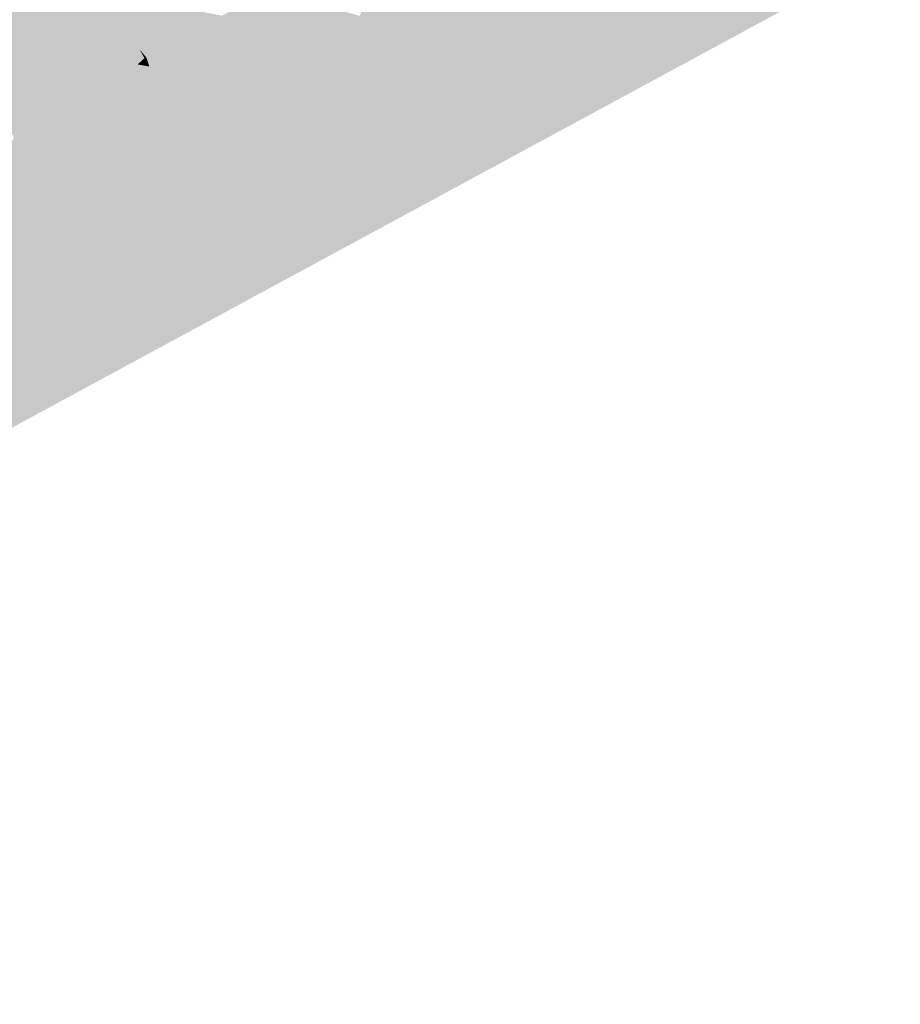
# Model space of a CAD drawing. Header units: metres. Extents: x 164696 to 183842, y 382615 to 387356.
# Tile 39 of 256: x 182557.14 to 182560.53, y 386553.02 to 386556.81. Entities that reach past the tile are written whole.
import ezdxf

# ---------------------------------------------------------------- set-up
doc = ezdxf.new("R2010")
doc.units = ezdxf.units.M
doc.layers.add('C3D-SURFACE_TINSURFACE', color=7, linetype='Continuous')

msp = doc.modelspace()

# ---------------------------------------------------------------- linework, layer by layer
at = {"layer": 'C3D-SURFACE_TINSURFACE', "color": 11, "linetype": 'Continuous', "lineweight": -3, "true_color": 0xff8585}
for points in [[(182568.1959, 386561.2424), (182559.7413, 386556.7447), (182557.4439, 386555.4194)], [(182563.3645, 386559.0485), (182559.7413, 386556.7447), (182568.1959, 386561.2424)], [(182563.3645, 386559.0485), (182558.1834, 386556.0544), (182557.5033, 386555.62)], [(182563.3645, 386559.0485), (182557.5033, 386555.62), (182559.7413, 386556.7447)], [(182563.3645, 386559.0485), (182561.7553, 386558.2118), (182558.1834, 386556.0544)], [(182561.7553, 386558.2118), (182557.9123, 386556.1332), (182556.8383, 386555.3269)], [(182561.7553, 386558.2118), (182556.8383, 386555.3269), (182558.1834, 386556.0544)], [(182561.7553, 386558.2118), (182559.2358, 386557.008), (182557.9123, 386556.1332)], [(182556.7685, 386557.2624), (182556.713, 386557.235), (182557.2008, 386556.3968)], [(182556.7685, 386557.2624), (182557.2008, 386556.3968), (182557.2352, 386556.4165)], [(182556.7685, 386557.2624), (182557.2352, 386556.4165), (182557.3835, 386557.0998)], [(182556.713, 386557.235), (182557.1225, 386556.3579), (182557.2008, 386556.3968)], [(182558.6683, 386557.2316), (182558.6365, 386557.2119), (182558.5006, 386556.7354)], [(182558.6683, 386557.2316), (182558.5006, 386556.7354), (182559.1963, 386557.0806)], [(182558.5713, 386557.175), (182558.4689, 386556.796), (182558.6046, 386557.1922)], [(182558.6046, 386557.1922), (182558.4689, 386556.796), (182558.4848, 386556.7657)], [(182558.6046, 386557.1922), (182558.4848, 386556.7657), (182558.5006, 386556.7354)], [(182558.6046, 386557.1922), (182558.5006, 386556.7354), (182558.6365, 386557.2119)], [(182558.5713, 386557.175), (182558.453, 386556.8262), (182558.4689, 386556.796)], [(182557.2352, 386556.4165), (182557.4457, 386556.986), (182557.3835, 386557.0998)], [(182558.5006, 386556.7354), (182559.2095, 386557.0564), (182559.1963, 386557.0806)], [(182558.5006, 386556.7354), (182559.2226, 386557.0322), (182559.2095, 386557.0564)], [(182558.5006, 386556.7354), (182559.2358, 386557.008), (182559.2226, 386557.0322)], [(182558.5006, 386556.7354), (182557.9123, 386556.1332), (182559.2358, 386557.008)], [(182557.2352, 386556.4165), (182557.2696, 386556.4361), (182557.4457, 386556.986)], [(182557.2696, 386556.4361), (182557.3041, 386556.4557), (182557.4457, 386556.986)], [(182557.3041, 386556.4557), (182557.3385, 386556.4754), (182557.4457, 386556.986)], [(182557.3385, 386556.4754), (182557.4867, 386556.9115), (182557.4457, 386556.986)], [(182558.0668, 386556.9054), (182558.4689, 386556.796), (182558.1002, 386556.923)], [(182558.1002, 386556.923), (182558.4689, 386556.796), (182558.453, 386556.8262)], [(182557.3729, 386556.495), (182557.4867, 386556.9115), (182557.3385, 386556.4754)], [(182557.4036, 386556.5152), (182557.4867, 386556.9115), (182557.3729, 386556.495)], [(182557.4036, 386556.5152), (182557.5067, 386556.8734), (182557.4867, 386556.9115)], [(182557.8502, 386556.7867), (182557.4867, 386556.9115), (182557.5067, 386556.8734)], [(182557.8869, 386556.807), (182557.4867, 386556.9115), (182557.8502, 386556.7867)], [(182557.8869, 386556.807), (182557.9229, 386556.8267), (182557.4867, 386556.9115)], [(182557.9949, 386556.866), (182558.5006, 386556.7354), (182558.0309, 386556.8857)], [(182558.0309, 386556.8857), (182558.4848, 386556.7657), (182558.0668, 386556.9054)], [(182558.0309, 386556.8857), (182558.5006, 386556.7354), (182558.4848, 386556.7657)], [(182558.0668, 386556.9054), (182558.4848, 386556.7657), (182558.4689, 386556.796)], [(182557.4036, 386556.5152), (182557.4362, 386556.5358), (182557.5067, 386556.8734)], [(182557.4362, 386556.5358), (182557.5268, 386556.8353), (182557.5067, 386556.8734)], [(182557.8138, 386556.7667), (182557.5067, 386556.8734), (182557.5268, 386556.8353)], [(182557.8138, 386556.7667), (182557.8502, 386556.7867), (182557.5067, 386556.8734)], [(182557.9229, 386556.8267), (182557.7918, 386556.3575), (182557.9589, 386556.8464)], [(182557.9589, 386556.8464), (182557.7918, 386556.3575), (182557.8125, 386556.3161)], [(182557.9589, 386556.8464), (182557.8125, 386556.3161), (182557.9949, 386556.866)], [(182557.9949, 386556.866), (182557.8125, 386556.3161), (182558.5006, 386556.7354)], [(182557.4362, 386556.5358), (182557.4687, 386556.5565), (182557.5268, 386556.8353)], [(182557.4687, 386556.5565), (182557.5468, 386556.7972), (182557.5268, 386556.8353)], [(182557.7774, 386556.7466), (182557.5268, 386556.8353), (182557.5468, 386556.7972)], [(182557.7774, 386556.7466), (182557.8138, 386556.7667), (182557.5268, 386556.8353)], [(182557.8869, 386556.807), (182557.8502, 386556.7867), (182557.7512, 386556.438)], [(182557.8869, 386556.807), (182557.7512, 386556.438), (182557.7753, 386556.3929)], [(182557.8869, 386556.807), (182557.7753, 386556.3929), (182557.9229, 386556.8267)], [(182557.9229, 386556.8267), (182557.7753, 386556.3929), (182557.7918, 386556.3575)], [(182557.4687, 386556.5565), (182557.5013, 386556.5771), (182557.5468, 386556.7972)], [(182557.5013, 386556.5771), (182557.5668, 386556.7591), (182557.5468, 386556.7972)], [(182557.741, 386556.7265), (182557.5468, 386556.7972), (182557.5668, 386556.7591)], [(182557.741, 386556.7265), (182557.7774, 386556.7466), (182557.5468, 386556.7972)], [(182557.8138, 386556.7667), (182557.727, 386556.4831), (182557.8502, 386556.7867)], [(182557.8502, 386556.7867), (182557.727, 386556.4831), (182557.7512, 386556.438)], [(182557.7774, 386556.7466), (182557.727, 386556.4831), (182557.8138, 386556.7667)], [(182557.5338, 386556.5978), (182557.5668, 386556.7591), (182557.5013, 386556.5771)], [(182557.5338, 386556.5978), (182557.5869, 386556.7292), (182557.5668, 386556.7591)], [(182557.5338, 386556.5978), (182557.5664, 386556.6185), (182557.5869, 386556.7292)], [(182557.5664, 386556.6185), (182557.6057, 386556.6966), (182557.5869, 386556.7292)], [(182557.7045, 386556.7064), (182557.5668, 386556.7591), (182557.5869, 386556.7292)], [(182557.7045, 386556.7064), (182557.741, 386556.7265), (182557.5668, 386556.7591)], [(182557.6681, 386556.6863), (182557.5869, 386556.7292), (182557.6057, 386556.6966)], [(182557.7045, 386556.7064), (182557.5869, 386556.7292), (182557.6681, 386556.6863)], [(182557.741, 386556.7265), (182557.7029, 386556.5281), (182557.7774, 386556.7466)], [(182557.7774, 386556.7466), (182557.7029, 386556.5281), (182557.727, 386556.4831)], [(182558.5006, 386556.7354), (182557.8125, 386556.3161), (182557.8331, 386556.2748)], [(182558.5006, 386556.7354), (182557.8331, 386556.2748), (182557.8538, 386556.2334)], [(182558.5006, 386556.7354), (182557.8538, 386556.2334), (182557.8811, 386556.1893)], [(182558.5006, 386556.7354), (182557.8811, 386556.1893), (182557.9123, 386556.1332)], [(182557.5989, 386556.6391), (182557.6057, 386556.6966), (182557.5664, 386556.6185)], [(182557.5989, 386556.6391), (182557.6245, 386556.6639), (182557.6057, 386556.6966)], [(182557.6317, 386556.6662), (182557.6057, 386556.6966), (182557.6245, 386556.6639)], [(182557.6317, 386556.6662), (182557.6681, 386556.6863), (182557.6057, 386556.6966)], [(182557.7045, 386556.7064), (182557.6681, 386556.6863), (182557.6621, 386556.5986)], [(182557.7045, 386556.7064), (182557.6621, 386556.5986), (182557.6809, 386556.566)], [(182557.7045, 386556.7064), (182557.6809, 386556.566), (182557.741, 386556.7265)], [(182557.741, 386556.7265), (182557.6809, 386556.566), (182557.7029, 386556.5281)], [(182557.5989, 386556.6391), (182557.6433, 386556.6313), (182557.6245, 386556.6639)], [(182557.6317, 386556.6662), (182557.6245, 386556.6639), (182557.6433, 386556.6313)], [(182557.6317, 386556.6662), (182557.6433, 386556.6313), (182557.6681, 386556.6863)], [(182557.6681, 386556.6863), (182557.6433, 386556.6313), (182557.6621, 386556.5986)], [(182557.5338, 386556.5978), (182557.6809, 386556.566), (182557.5664, 386556.6185)], [(182557.5989, 386556.6391), (182557.5664, 386556.6185), (182557.6621, 386556.5986)], [(182557.5664, 386556.6185), (182557.6809, 386556.566), (182557.6621, 386556.5986)], [(182557.5989, 386556.6391), (182557.6621, 386556.5986), (182557.6433, 386556.6313)], [(182557.4687, 386556.5565), (182557.7029, 386556.5281), (182557.5013, 386556.5771)], [(182557.5338, 386556.5978), (182557.5013, 386556.5771), (182557.7029, 386556.5281)], [(182557.5338, 386556.5978), (182557.7029, 386556.5281), (182557.6809, 386556.566)], [(182557.4362, 386556.5358), (182557.727, 386556.4831), (182557.4687, 386556.5565)], [(182557.4687, 386556.5565), (182557.727, 386556.4831), (182557.7029, 386556.5281)], [(182557.4036, 386556.5152), (182557.3729, 386556.495), (182557.7753, 386556.3929)], [(182557.4036, 386556.5152), (182557.7512, 386556.438), (182557.4362, 386556.5358)], [(182557.4036, 386556.5152), (182557.7753, 386556.3929), (182557.7512, 386556.438)], [(182557.4362, 386556.5358), (182557.7512, 386556.438), (182557.727, 386556.4831)], [(182557.3041, 386556.4557), (182557.8125, 386556.3161), (182557.3385, 386556.4754)], [(182557.3729, 386556.495), (182557.3385, 386556.4754), (182557.7918, 386556.3575)], [(182557.3385, 386556.4754), (182557.8125, 386556.3161), (182557.7918, 386556.3575)], [(182557.3729, 386556.495), (182557.7918, 386556.3575), (182557.7753, 386556.3929)], [(182557.2352, 386556.4165), (182557.8538, 386556.2334), (182557.2696, 386556.4361)], [(182557.2696, 386556.4361), (182557.8331, 386556.2748), (182557.3041, 386556.4557)], [(182557.2696, 386556.4361), (182557.8538, 386556.2334), (182557.8331, 386556.2748)], [(182557.3041, 386556.4557), (182557.8331, 386556.2748), (182557.8125, 386556.3161)], [(182557.1225, 386556.3579), (182557.1664, 386556.3772), (182557.2008, 386556.3968)], [(182557.1664, 386556.3772), (182557.8538, 386556.2334), (182557.2008, 386556.3968)], [(182557.2008, 386556.3968), (182557.8538, 386556.2334), (182557.2352, 386556.4165)], [(182556.8254, 386555.8277), (182557.1664, 386556.3772), (182557.1225, 386556.3579)], [(182556.8254, 386555.8277), (182557.9123, 386556.1332), (182557.1664, 386556.3772)], [(182557.1664, 386556.3772), (182557.8811, 386556.1893), (182557.8538, 386556.2334)], [(182557.1664, 386556.3772), (182557.9123, 386556.1332), (182557.8811, 386556.1893)], [(182556.8254, 386555.8277), (182556.8383, 386555.3269), (182557.9123, 386556.1332)]]:
    msp.add_solid(points, dxfattribs=at)
at = {"layer": 'C3D-SURFACE_TINSURFACE', "color": 1, "linetype": 'Continuous', "lineweight": -3, "true_color": 0xe60000}
for points in [[(182559.7413, 386556.7447), (182556.26, 386554.8927), (182553.0167, 386553.0216)], [(182559.7413, 386556.7447), (182553.0167, 386553.0216), (182557.4439, 386555.4194)], [(182559.7413, 386556.7447), (182557.5033, 386555.62), (182556.26, 386554.8927)], [(182558.1834, 386556.0544), (182556.26, 386554.8927), (182557.5033, 386555.62)], [(182556.8383, 386555.3269), (182556.26, 386554.8927), (182558.1834, 386556.0544)]]:
    msp.add_solid(points, dxfattribs=at)

doc.saveas('drawing.dxf')
